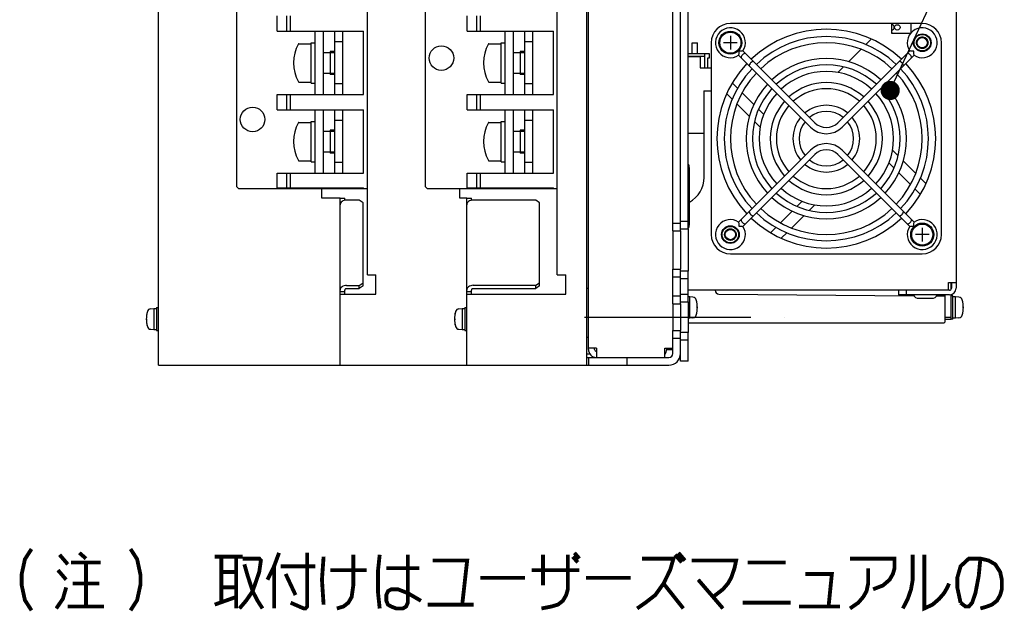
# Model space of a CAD drawing. Extents: x 147 to 2026, y 157 to 1386.
# Tile 7 of 30: x 1578 to 1834, y 200 to 354. Entities that reach past the tile are written whole.
import ezdxf

# ---------------------------------------------------------------- set-up
doc = ezdxf.new("R2010")
doc.units = 0
doc.header["$LTSCALE"] = 115.5
doc.linetypes.add('CENTER', pattern=[0.6, 0.375, -0.075, 0.075, -0.075])
doc.linetypes.add('HIDDEN', pattern=[0.2, 0.1, -0.1])
doc.layers.get('0').update_dxf_attribs({"linetype": 'CONTINUOUS'})
for name, color, linetype in [('ALL_AXIS', 7, 'CONTINUOUS'), ('ALL_CURVE', 7, 'CONTINUOUS'), ('ALL_FEATURES', 7, 'CONTINUOUS'), ('ALL_NOTE', 7, 'CONTINUOUS'), ('DEFAULT_2', 8, 'HIDDEN')]:
    doc.layers.add(name, color=color, linetype=linetype)

msp = doc.modelspace()

# ---------------------------------------------------------------- linework, layer by layer
at = {"color": 7, "linetype": 'CONTINUOUS'}
for p, q in [((1658.75, 345.75), (1658.75, 339.75)), ((1708.25, 345.75), (1708.25, 339.75)), ((1658.75, 325.25), (1658.75, 319.25)), ((1708.25, 325.25), (1708.25, 319.25)), ((1756.12, 324.45), (1756.17, 324.45)), ((1756.17, 312.9), (1756.17, 324.45)), ((1726, 271.165), (1725.5, 271.165)), ((1726.43, 266.835), (1725.5, 266.835))]:
    msp.add_line(p, q, dxfattribs=at)
msp.add_arc((1748.9, 312.9), 7.27, 297.92054, 360, dxfattribs=at)
at = {"layer": 'ALL_AXIS', "color": 7, "linetype": 'CONTINUOUS'}
for p, q in [((1644.9, 351), (1644.9, 355)), ((1694.4, 351), (1694.4, 355)), ((1810, 353), (1805, 353)), ((1654.75, 351), (1654.75, 334.5)), ((1656.9, 351), (1656.9, 334.5)), ((1704.25, 351), (1704.25, 334.5)), ((1706.4, 351), (1706.4, 334.5)), ((1650.548, 347.75), (1653.75, 347.75)), ((1653.75, 348), (1654.75, 348)), ((1653.75, 337.502), (1653.75, 347.998)), ((1700.048, 347.75), (1703.25, 347.75)), ((1703.25, 348), (1704.25, 348)), ((1703.25, 337.502), (1703.25, 347.998)), ((1753, 345.2), (1753, 348)), ((1753.002, 348), (1754.398, 348)), ((1754.4, 345.2), (1754.4, 348)), ((1758, 348), (1758, 298)), ((1818, 298), (1818, 348)), ((1656.9, 345.425), (1659.9, 345.425)), ((1706.4, 345.425), (1709.4, 345.425)), ((1656.9, 340.075), (1659.9, 340.075)), ((1706.4, 340.075), (1709.4, 340.075)), ((1650.548, 337.75), (1653.75, 337.75)), ((1653.75, 337.5), (1654.75, 337.5)), ((1700.048, 337.75), (1703.25, 337.75)), ((1703.25, 337.5), (1704.25, 337.5)), ((1644.9, 330.5), (1644.9, 334.5)), ((1694.4, 330.5), (1694.4, 334.5)), ((1654.75, 330.5), (1654.75, 314)), ((1656.9, 330.5), (1656.9, 314)), ((1704.25, 330.5), (1704.25, 314)), ((1706.4, 330.5), (1706.4, 314)), ((1650.548, 327.25), (1653.75, 327.25)), ((1653.75, 327.5), (1654.75, 327.5)), ((1653.75, 317.002), (1653.75, 327.498)), ((1700.048, 327.25), (1703.25, 327.25)), ((1703.25, 327.5), (1704.25, 327.5)), ((1703.25, 317.002), (1703.25, 327.498)), ((1656.9, 324.925), (1659.9, 324.925)), ((1706.4, 324.925), (1709.4, 324.925)), ((1656.9, 319.575), (1659.9, 319.575)), ((1706.4, 319.575), (1709.4, 319.575)), ((1650.548, 317.25), (1653.75, 317.25)), ((1653.75, 317), (1654.75, 317)), ((1700.048, 317.25), (1703.25, 317.25)), ((1703.25, 317), (1704.25, 317)), ((1644.9, 310.2), (1644.9, 314)), ((1694.4, 310.2), (1694.4, 314)), ((1752.3, 315.5), (1752.3, 300.5)), ((1748, 299), (1748, 289)), ((1752, 299.5), (1752, 288.5)), ((1763, 293), (1813, 293)), ((1748, 280), (1748, 273)), ((1752.4, 281.75), (1752, 281.75)), ((1752, 280.5), (1752, 272.5)), ((1753.247, 281.676), (1752.4, 281.75)), ((1752.4, 276.25), (1752.4, 281.75)), ((1812.159, 281.4), (1815.441, 281.4)), ((1821, 282), (1820.5, 282)), ((1821, 276), (1821, 282)), ((1821.7, 281.75), (1821, 281.75)), ((1822.547, 281.676), (1821.7, 281.75)), ((1821.7, 276.25), (1821.7, 281.75)), ((1611.953, 278.676), (1612.8, 278.75)), ((1612.8, 278.75), (1613.5, 278.75)), ((1612.8, 278.75), (1612.8, 273.25)), ((1613.5, 279), (1614, 279)), ((1613.5, 279), (1613.5, 273)), ((1692.253, 278.676), (1693.1, 278.75)), ((1693.1, 278.75), (1693.8, 278.75)), ((1693.1, 278.75), (1693.1, 273.25)), ((1693.8, 279), (1694.3, 279)), ((1693.8, 279), (1693.8, 273)), ((1752.4, 276.25), (1752, 276.25)), ((1753.247, 276.324), (1752.4, 276.25)), ((1821, 276), (1820.5, 276)), ((1821.7, 276.25), (1821, 276.25)), ((1822.547, 276.324), (1821.7, 276.25)), ((1611.953, 273.324), (1612.8, 273.25)), ((1612.8, 273.25), (1613.5, 273.25)), ((1613.5, 273), (1614, 273)), ((1692.253, 273.324), (1693.1, 273.25)), ((1693.1, 273.25), (1693.8, 273.25)), ((1693.8, 273), (1694.3, 273))]:
    msp.add_line(p, q, dxfattribs=at)
at = {"layer": 'ALL_AXIS', "color": 3, "linetype": 'CONTINUOUS'}
for p, q in [((1750, 299), (1750, 289)), ((1750, 280), (1750, 273))]:
    msp.add_line(p, q, dxfattribs=at)
at = {"layer": 'ALL_AXIS', "color": 7, "linetype": 'CENTER'}
msp.add_line((1725, 276.5), (1777, 276.5), dxfattribs=at)
at = {"layer": 'ALL_AXIS', "color": 7, "linetype": 'CONTINUOUS'}
for centre, radius in [((1806.5, 352), 0.7), ((1763, 348), 3), ((1763, 348), 2.75), ((1813, 348), 2.3), ((1763, 298), 2.3), ((1813, 298), 3), ((1813, 298), 2.75)]:
    msp.add_circle(centre, radius, dxfattribs=at)
for centre, radius, start, end in [((1763, 348), 5, 90, 180), ((1788, 323), 28.5, 46.61296, 133.38704), ((1805, 352), 0.7, 270, 90), ((1813, 348), 5, 0, 90), ((1788, 323), 26.6, 46.723, 133.277), ((1788, 323), 32.5, 57.87143, 58.42835), ((1659.15, 342.75), 10, 150.33376, 209.66624), ((1708.65, 342.75), 10, 150.33376, 209.66624), ((1788, 323), 25, 46.84144, 133.15856), ((1788, 323), 20.85, 47.20119, 132.79881), ((1788, 323), 28.5, 136.60957, 223.39043), ((1788, 323), 26.6, 136.729, 223.271), ((1788, 323), 19.25, 47.38415, 132.61585), ((1788, 323), 26.6, 316.729, 43.271), ((1788, 323), 28.5, 316.60957, 43.39043), ((1788, 323), 25, 136.82653, 223.17347), ((1788, 323), 17.5, 47.6274, 132.3726), ((1788, 323), 25, 316.82653, 43.17347), ((1788, 323), 20.85, 137.19874, 222.80126), ((1788, 323), 14.6, 48.14348, 131.85652), ((1788, 323), 20.85, 317.19874, 42.80126), ((1788, 323), 19.25, 137.38192, 222.61808), ((1788, 323), 17.5, 137.6274, 222.3726), ((1788, 323), 13, 48.53662, 131.46338), ((1788, 323), 17.5, 317.6274, 42.3726), ((1788, 323), 19.25, 317.38192, 42.61808), ((1788, 323), 14.6, 138.14348, 221.85652), ((1788, 323), 13, 138.54035, 221.45965), ((1788, 323), 8.7, 50.2937, 129.7063), ((1788, 323), 13, 318.54035, 41.45965), ((1788, 323), 14.6, 318.14348, 41.85652), ((1788, 323), 8.7, 140.30258, 219.69742), ((1788, 323), 7.1, 51.47048, 128.52952), ((1788, 323), 8.7, 320.30258, 39.69742), ((1659.15, 322.25), 10, 150.33376, 209.66624), ((1708.65, 322.25), 10, 150.33376, 209.66624), ((1788, 323), 7.1, 141.47048, 218.52952), ((1788, 323), 7.1, 321.47048, 38.52952), ((1750.8, 315.5), 1.5, 0, 35.35812), ((1788, 323), 8.7, 230.2937, 309.7063), ((1788, 323), 7.1, 231.47048, 308.52952), ((1788, 323), 13, 228.53662, 311.46338), ((1788, 323), 14.6, 228.14348, 311.85652), ((1788, 323), 19.25, 227.38415, 312.61585), ((1788, 323), 17.5, 227.6274, 312.3726), ((1788, 323), 20.85, 227.20119, 312.79881), ((1788, 323), 26.6, 226.723, 313.277), ((1788, 323), 25, 226.84144, 313.15856), ((1750.8, 300.5), 1.5, 324.64188, 360), ((1788, 323), 28.5, 226.61296, 313.38704), ((1763, 298), 5, 180, 270), ((1813, 298), 5, 270, 360), ((1812.159, 283.2), 1.8, 210, 270), ((1815.441, 283.2), 1.8, 270, 330), ((1753.16, 280.68), 1, 16.25703, 85), ((1747.4, 279), 7, 343.74297, 16.25703), ((1822.46, 280.68), 1, 16.25703, 85), ((1816.7, 279), 7, 343.74297, 16.25703), ((1617.8, 276), 7, 163.74297, 196.25703), ((1612.04, 277.68), 1, 95, 163.74297), ((1698.1, 276), 7, 163.74297, 196.25703), ((1692.34, 277.68), 1, 95, 163.74297), ((1753.16, 277.32), 1, 275, 343.74297), ((1822.46, 277.32), 1, 275, 343.74297), ((1612.04, 274.32), 1, 196.25703, 265), ((1692.34, 274.32), 1, 196.25703, 265)]:
    msp.add_arc(centre, radius, start, end, dxfattribs=at)
at = {"layer": 'ALL_CURVE', "color": 40, "linetype": 'CONTINUOUS'}
for p, q in [((1763, 349.8), (1763, 346.2)), ((1764.8, 348), (1761.2, 348)), ((1814.8, 298), (1811.2, 298)), ((1813, 299.8), (1813, 296.2)), ((1754.4, 279), (1754.165, 279)), ((1823.7, 279), (1823.465, 279)), ((1610.8, 276), (1611.035, 276)), ((1691.1, 276), (1691.335, 276))]:
    msp.add_line(p, q, dxfattribs=at)
for centre, start, end in [((1747.4, 279), 345.0994, 14.9006), ((1816.7, 279), 345.0994, 14.9006), ((1617.8, 276), 165.0994, 194.9006), ((1698.1, 276), 165.0994, 194.9006)]:
    msp.add_arc(centre, 7, start, end, dxfattribs=at)
at = {"layer": 'ALL_FEATURES', "color": 3, "linetype": 'CONTINUOUS'}
for p, q in [((1614, 264), (1614, 519.173)), ((1726, 268.1), (1726, 519.9)), ((1717.9, 287.5), (1717.9, 500.5)), ((1750, 299), (1750, 489)), ((1668.4, 287.5), (1668.4, 418.5)), ((1725.5, 378.25), (1725.5, 264)), ((1656.5, 307.5), (1656.5, 310)), ((1692.5, 307.5), (1692.5, 310)), ((1661.3, 307.5), (1656.5, 307.5)), ((1661.3, 264), (1661.3, 307.5)), ((1666.3, 306.978), (1663, 306.978)), ((1667.3, 306.279), (1666.3, 306.978)), ((1667.3, 285.471), (1667.3, 306.279)), ((1694.3, 307.5), (1692.5, 307.5)), ((1694.3, 264), (1694.3, 307.5)), ((1712.3, 307.007), (1696, 307.007)), ((1713.3, 306.313), (1712.3, 307.007)), ((1713.3, 285.472), (1713.3, 306.313)), ((1668.4, 287.5), (1670.6, 287.5)), ((1670.6, 282.5), (1670.6, 287.5)), ((1717.9, 287.5), (1720.1, 287.5)), ((1720.1, 282.5), (1720.1, 287.5)), ((1750, 280), (1750, 289)), ((1666.3, 284.773), (1667.3, 285.471)), ((1712.3, 284.779), (1713.3, 285.472)), ((1820.6, 285.5), (1820.6, 284)), ((1661.3, 282.5), (1670.6, 282.5)), ((1663, 284.773), (1666.3, 284.773)), ((1694.3, 282.5), (1720.1, 282.5)), ((1696, 284.779), (1712.3, 284.779)), ((1820.1, 283.5), (1819.8, 283.5)), ((1750, 267), (1750, 273)), ((1728.1, 268.4), (1726, 268.4)), ((1728.1, 268.4), (1728.1, 266)), ((1745.9, 268.4), (1748, 268.4)), ((1745.9, 266), (1745.9, 268.4)), ((1614, 264), (1747, 264))]:
    msp.add_line(p, q, dxfattribs=at)
at = {"layer": 'ALL_FEATURES', "color": 7, "linetype": 'CONTINUOUS'}
for p, q in [((1821.8, 504), (1821.8, 284)), ((1748, 299), (1748, 489)), ((1752, 299.5), (1752, 488.5)), ((1683.5, 477.5), (1683.5, 310.5)), ((1634.3, 395.5), (1634.3, 310.5)), ((1644.9, 351), (1644.9, 355)), ((1647.4, 351), (1647.4, 355)), ((1648.4, 351), (1648.4, 355)), ((1694.4, 351), (1694.4, 355)), ((1696.9, 351), (1696.9, 355)), ((1697.9, 351), (1697.9, 355)), ((1805, 353), (1763, 353)), ((1805, 353), (1805, 350.5)), ((1813, 353), (1810, 353)), ((1810, 353), (1810, 350.5)), ((1644.9, 351), (1667.4, 351)), ((1659.9, 334.5), (1659.9, 351)), ((1661.9, 351), (1661.9, 334.5)), ((1667.4, 334.5), (1667.4, 351)), ((1694.4, 351), (1716.9, 351)), ((1709.4, 334.5), (1709.4, 351)), ((1711.4, 351), (1711.4, 334.5)), ((1716.9, 334.5), (1716.9, 351)), ((1799.732, 348.973), (1798.237, 347.478)), ((1805, 350.5), (1810, 350.5)), ((1661.9, 348.25), (1659.9, 348.25)), ((1711.4, 348.25), (1709.4, 348.25)), ((1752, 345.2), (1757.5, 345.2)), ((1752, 344.5), (1756.3, 344.5)), ((1752, 344.45), (1755.1, 344.45)), ((1752.2, 344.45), (1752.2, 344.5)), ((1755.1, 344.45), (1755.1, 341.45)), ((1756.3, 341.45), (1756.3, 345.2)), ((1757.5, 344), (1757, 344)), ((1757, 344), (1757, 341.45)), ((1757.5, 345.2), (1757.5, 344)), ((1765.133, 344.735), (1783.849, 326.019)), ((1766.265, 345.867), (1784.981, 327.151)), ((1791.019, 327.151), (1809.735, 345.867)), ((1792.151, 326.019), (1810.867, 344.735)), ((1797.012, 346.253), (1793.74, 342.981)), ((1755.1, 341.45), (1758, 341.45)), ((1792.426, 341.667), (1791, 340.241)), ((1661.9, 337.25), (1659.9, 337.25)), ((1711.4, 337.25), (1709.4, 337.25)), ((1764.879, 336.123), (1763.478, 337.523)), ((1644.9, 334.5), (1667.4, 334.5)), ((1644.9, 330.5), (1644.9, 334.5)), ((1647.4, 330.5), (1647.4, 334.5)), ((1648.4, 330.5), (1648.4, 334.5)), ((1694.4, 334.5), (1716.9, 334.5)), ((1694.4, 330.5), (1694.4, 334.5)), ((1696.9, 330.5), (1696.9, 334.5)), ((1697.9, 330.5), (1697.9, 334.5)), ((1756.1, 335.45), (1758, 335.45)), ((1756.1, 335.45), (1756.1, 324.45)), ((1762.027, 334.732), (1763.5, 333.26)), ((1769.159, 331.843), (1766.077, 334.925)), ((1764.751, 332.008), (1768.006, 328.753)), ((1644.9, 330.5), (1667.4, 330.5)), ((1659.9, 314), (1659.9, 330.5)), ((1661.9, 330.5), (1661.9, 314)), ((1667.4, 314), (1667.4, 330.5)), ((1694.4, 330.5), (1716.9, 330.5)), ((1709.4, 314), (1709.4, 330.5)), ((1711.4, 330.5), (1711.4, 314)), ((1716.9, 314), (1716.9, 330.5)), ((1771.681, 329.32), (1770.345, 330.656)), ((1661.9, 327.75), (1659.9, 327.75)), ((1711.4, 327.75), (1709.4, 327.75)), ((1769.295, 327.464), (1770.759, 326)), ((1752, 324.45), (1756.1, 324.45)), ((1765.133, 301.265), (1783.849, 319.981)), ((1766.265, 300.133), (1784.981, 318.849)), ((1809.735, 300.133), (1791.019, 318.849)), ((1810.867, 301.265), (1792.151, 319.981)), ((1806.705, 318.536), (1805.241, 320)), ((1661.9, 316.75), (1659.9, 316.75)), ((1711.4, 316.75), (1709.4, 316.75)), ((1804.319, 316.68), (1805.655, 315.344)), ((1811.249, 313.992), (1807.994, 317.247)), ((1644.9, 314), (1667.4, 314)), ((1644.9, 310.2), (1644.9, 314)), ((1647.4, 310.2), (1647.4, 314)), ((1648.4, 310.2), (1648.4, 314)), ((1694.4, 314), (1716.9, 314)), ((1694.4, 310.2), (1694.4, 314)), ((1696.9, 310.2), (1696.9, 314)), ((1697.9, 310.2), (1697.9, 314)), ((1806.841, 314.157), (1809.923, 311.075)), ((1634.3, 310.5), (1634.8, 310)), ((1683.5, 310.5), (1684, 310)), ((1813.973, 311.268), (1812.5, 312.74)), ((1634.8, 310), (1668.4, 310)), ((1644.9, 310.2), (1667.4, 310.2)), ((1661.9, 310), (1661.9, 310.2)), ((1667.4, 310), (1667.4, 310.2)), ((1684, 310), (1695, 310)), ((1694.4, 310.2), (1716.9, 310.2)), ((1695, 310), (1711.4, 310)), ((1711.4, 310), (1711.4, 310.2)), ((1711.4, 310), (1717.9, 310)), ((1716.9, 310), (1716.9, 310.2)), ((1811.121, 309.877), (1812.522, 308.477)), ((1661.3, 307.5), (1662.5, 307.5)), ((1662.5, 306.918), (1662.5, 307.5)), ((1694.3, 307.5), (1695.5, 307.5)), ((1695.5, 306.946), (1695.5, 307.5)), ((1781.68, 306.681), (1780.388, 305.39)), ((1783.574, 304.333), (1785, 305.759)), ((1779.178, 304.18), (1776.047, 301.049)), ((1778.988, 299.747), (1782.26, 303.019)), ((1748, 301), (1750, 301)), ((1750, 301.5), (1752, 301.5)), ((1748, 299), (1750, 299)), ((1750, 299.5), (1752, 299.5)), ((1774.915, 299.917), (1773.477, 298.478)), ((1776.268, 297.027), (1777.763, 298.522)), ((1748, 289), (1750, 289)), ((1748, 280), (1748, 289)), ((1752, 288.5), (1750, 288.5)), ((1752, 280.5), (1752, 288.5)), ((1667.3, 284.613), (1667.3, 285.471)), ((1713.3, 284.607), (1713.3, 285.472)), ((1748, 287), (1750, 287)), ((1752, 286.5), (1750, 286.5)), ((1819.8, 285.5), (1821.8, 285.5)), ((1819.8, 283.5), (1819.8, 285.5)), ((1820.5, 283.707), (1820.5, 285.5)), ((1661.3, 283.199), (1662.5, 283.199)), ((1662.5, 282.5), (1662.5, 283.556)), ((1663, 283.914), (1666.3, 283.914)), ((1666.3, 283.914), (1666.3, 284.773)), ((1667.3, 284.613), (1666.3, 283.914)), ((1694.3, 283.193), (1695.5, 283.193)), ((1695.5, 282.5), (1695.5, 283.554)), ((1696, 283.914), (1712.3, 283.914)), ((1712.3, 283.914), (1712.3, 284.779)), ((1713.3, 284.607), (1712.3, 283.914)), ((1725.5, 284), (1726, 284)), ((1750, 282.5), (1752, 282.5)), ((1819.8, 283.5), (1752, 283.5)), ((1759.992, 282.492), (1810.794, 282.068)), ((1806.8, 283.5), (1806.8, 282.3)), ((1820.1, 282.3), (1806.8, 282.3)), ((1808.8, 283.5), (1808.8, 282.3)), ((1819, 275.5), (1819, 282.3)), ((1820.5, 276), (1820.5, 282.353)), ((1748, 282), (1750, 282)), ((1748, 280), (1750, 280)), ((1750, 280.5), (1752, 280.5)), ((1816.764, 282.019), (1818.504, 282.004)), ((1752, 275), (1818.5, 275)), ((1819, 276.5), (1820.5, 276.5)), ((1819, 276), (1820.5, 276)), ((1748, 273), (1750, 273)), ((1748, 267), (1748, 273)), ((1752, 272.5), (1750, 272.5)), ((1752, 265), (1752, 272.5)), ((1748, 271), (1750, 271)), ((1752, 270.5), (1750, 270.5)), ((1727.6, 268.1), (1727.6, 268.4)), ((1746.4, 268.1), (1746.4, 268.4)), ((1746.4, 268.1), (1748, 268.1)), ((1750, 265), (1750, 267)), ((1725.5, 266), (1747, 266)), ((1726, 266), (1726, 264)), ((1736, 266), (1736, 264)), ((1752, 265), (1750, 265)), ((1649, 264), (1649, 263.92)), ((1710, 263.92), (1649, 263.92)), ((1710, 264), (1710, 263.92))]:
    msp.add_line(p, q, dxfattribs=at)
for points in [[(1765.192, 345.808), (1765.187, 345.507), (1765.175, 345.246), (1765.16, 345.032), (1765.147, 344.871), (1765.137, 344.77), (1765.133, 344.735)], [(1766.265, 345.867), (1766.234, 345.863), (1766.141, 345.854), (1765.984, 345.841), (1765.768, 345.826), (1765.5, 345.813), (1765.192, 345.808)], [(1766.15, 344.85), (1765.995, 344.673), (1765.867, 344.48), (1765.791, 344.301), (1765.774, 344.152), (1765.819, 344.05)], [(1766.95, 345.181), (1766.848, 345.226), (1766.699, 345.209), (1766.52, 345.133), (1766.327, 345.005), (1766.15, 344.85)], [(1809.85, 344.85), (1809.673, 345.005), (1809.48, 345.133), (1809.301, 345.209), (1809.152, 345.226), (1809.05, 345.181)], [(1810.808, 345.808), (1810.507, 345.813), (1810.245, 345.825), (1810.031, 345.84), (1809.871, 345.853), (1809.77, 345.863), (1809.735, 345.867)], [(1810.181, 344.05), (1810.226, 344.152), (1810.209, 344.301), (1810.133, 344.48), (1810.005, 344.673), (1809.85, 344.85)], [(1810.867, 344.735), (1810.863, 344.766), (1810.854, 344.859), (1810.841, 345.015), (1810.826, 345.232), (1810.813, 345.5), (1810.808, 345.808)], [(1768.272, 342.728), (1768.116, 342.552), (1767.988, 342.359), (1767.912, 342.18), (1767.895, 342.03), (1767.94, 341.928)], [(1769.072, 343.06), (1768.97, 343.105), (1768.82, 343.088), (1768.641, 343.012), (1768.448, 342.884), (1768.272, 342.728)], [(1807.728, 342.728), (1807.552, 342.884), (1807.359, 343.012), (1807.18, 343.088), (1807.03, 343.105), (1806.928, 343.06)], [(1808.06, 341.928), (1808.105, 342.03), (1808.088, 342.18), (1808.012, 342.359), (1807.884, 342.552), (1807.728, 342.728)], [(1767.94, 304.072), (1767.895, 303.97), (1767.912, 303.82), (1767.988, 303.641), (1768.116, 303.448), (1768.272, 303.272)], [(1768.272, 303.272), (1768.448, 303.116), (1768.641, 302.988), (1768.82, 302.912), (1768.97, 302.895), (1769.072, 302.94)], [(1806.928, 302.94), (1807.03, 302.895), (1807.18, 302.912), (1807.359, 302.988), (1807.552, 303.116), (1807.728, 303.272)], [(1807.728, 303.272), (1807.884, 303.448), (1808.012, 303.641), (1808.088, 303.82), (1808.105, 303.97), (1808.06, 304.072)], [(1765.133, 301.265), (1765.137, 301.234), (1765.146, 301.141), (1765.159, 300.985), (1765.174, 300.768), (1765.187, 300.5), (1765.192, 300.192)], [(1765.192, 300.192), (1765.493, 300.187), (1765.755, 300.175), (1765.969, 300.16), (1766.129, 300.147), (1766.231, 300.137), (1766.265, 300.133)], [(1765.819, 301.95), (1765.774, 301.848), (1765.791, 301.699), (1765.867, 301.52), (1765.995, 301.327), (1766.15, 301.15)], [(1766.15, 301.15), (1766.327, 300.995), (1766.52, 300.867), (1766.699, 300.791), (1766.848, 300.774), (1766.95, 300.819)], [(1809.05, 300.819), (1809.152, 300.774), (1809.301, 300.791), (1809.48, 300.867), (1809.673, 300.995), (1809.85, 301.15)], [(1809.735, 300.133), (1809.766, 300.137), (1809.859, 300.146), (1810.015, 300.159), (1810.232, 300.174), (1810.5, 300.187), (1810.808, 300.192)], [(1809.85, 301.15), (1810.005, 301.327), (1810.133, 301.52), (1810.209, 301.699), (1810.226, 301.848), (1810.181, 301.95)], [(1810.808, 300.192), (1810.813, 300.493), (1810.825, 300.755), (1810.84, 300.969), (1810.853, 301.129), (1810.863, 301.231), (1810.867, 301.265)], [(1663, 283.914), (1662.902, 283.907), (1662.809, 283.887), (1662.722, 283.854), (1662.646, 283.809), (1662.584, 283.755), (1662.538, 283.693), (1662.51, 283.626), (1662.5, 283.556)], [(1696, 283.914), (1695.902, 283.907), (1695.809, 283.887), (1695.722, 283.853), (1695.646, 283.808), (1695.584, 283.754), (1695.538, 283.691), (1695.51, 283.624), (1695.5, 283.554)]]:
    msp.add_lwpolyline(points, dxfattribs=at)
at = {"layer": 'ALL_FEATURES', "color": 3, "linetype": 'CONTINUOUS'}
for points in [[(1663, 306.978), (1662.668, 306.955), (1662.349, 306.885), (1662.056, 306.773), (1661.798, 306.622), (1661.587, 306.437), (1661.429, 306.227), (1661.333, 305.999), (1661.3, 305.762)], [(1696, 307.007), (1695.668, 306.983), (1695.349, 306.913), (1695.056, 306.8), (1694.798, 306.648), (1694.587, 306.462), (1694.429, 306.25), (1694.333, 306.02), (1694.3, 305.781)], [(1663, 284.773), (1662.668, 284.749), (1662.349, 284.68), (1662.056, 284.568), (1661.798, 284.416), (1661.587, 284.232), (1661.429, 284.022), (1661.333, 283.794), (1661.3, 283.556)], [(1696, 284.779), (1695.668, 284.755), (1695.349, 284.686), (1695.056, 284.572), (1694.798, 284.42), (1694.587, 284.234), (1694.429, 284.022), (1694.333, 283.793), (1694.3, 283.554)]]:
    msp.add_lwpolyline(points, dxfattribs=at)
at = {"layer": 'ALL_FEATURES', "color": 7, "linetype": 'CONTINUOUS'}
for centre, radius in [((1813, 348), 2.15), ((1813, 348), 1.337), ((1687.7, 344), 3.2), ((1638.5, 328), 3.2), ((1763, 298), 2.15), ((1763, 298), 1.337)]:
    msp.add_circle(centre, radius, dxfattribs=at)
for centre, radius, start, end in [((1763, 348), 3.9, 326.837, 303.163), ((1813, 348), 3.9, 236.837, 213.163), ((1650.548, 347.65), 0.1, 90, 150.35133), ((1700.048, 347.65), 0.1, 90, 150.35133), ((1650.548, 337.85), 0.1, 209.64867, 270), ((1700.048, 337.85), 0.1, 209.64867, 270), ((1650.548, 327.15), 0.1, 90, 150.35133), ((1700.048, 327.15), 0.1, 90, 150.35133), ((1788, 330.17), 5.87, 225, 315), ((1788, 330.17), 4.27, 225, 315), ((1788, 315.83), 5.87, 45, 135), ((1788, 315.83), 4.27, 45, 135), ((1650.548, 317.35), 0.1, 209.64867, 270), ((1700.048, 317.35), 0.1, 209.64867, 270), ((1763, 298), 3.9, 56.837, 33.163), ((1813, 298), 3.9, 146.837, 123.163), ((1760, 283.492), 1, 180, 269.52255), ((1820.1, 284), 1.7, 270, 360), ((1818.5, 281.504), 0.5, 0, 89.52255), ((1818.5, 275.5), 0.5, 270, 360), ((1728.1, 268.1), 0.5, 180, 270), ((1747, 267), 1, 270, 360)]:
    msp.add_arc(centre, radius, start, end, dxfattribs=at)
at = {"layer": 'ALL_FEATURES', "color": 3, "linetype": 'CONTINUOUS'}
for centre, radius, start, end in [((1820.1, 284), 0.5, 270, 360), ((1728.1, 268.1), 2.1, 180, 270), ((1744.3, 268.1), 2.1, 319.81944, 360), ((1747, 267), 3, 270, 360)]:
    msp.add_arc(centre, radius, start, end, dxfattribs=at)
at = {"layer": 'ALL_NOTE', "color": 2, "linetype": 'CONTINUOUS'}
msp.add_line((1805.693, 337.829), (1869.03, 474.5), dxfattribs=at)
at = {"layer": 'ALL_NOTE', "color": 2, "linetype": 'CONTINUOUS', "const_width": 2.5}
msp.add_lwpolyline([(1803.392, 335.561, 1), (1805.892, 335.561, 1)], format="xyb", close=True, dxfattribs=at)
at = {"layer": 'ALL_NOTE', "color": 2, "linetype": 'CONTINUOUS', "const_width": 1}
for points in [[(1580.892, 216.074), (1579.172, 213.408), (1578.312, 209.408), (1578.312, 206.741), (1579.172, 202.741), (1580.892, 200.074)], [(1593.362, 215.074), (1595.082, 213.574)], [(1606.692, 216.074), (1608.412, 213.408), (1609.272, 209.408), (1609.272, 206.741), (1608.412, 202.741), (1606.692, 200.074)], [(1645.392, 215.074), (1644.102, 211.574), (1642.382, 208.074)], [(1652.702, 215.074), (1652.702, 201.074), (1652.272, 200.574), (1651.842, 200.574), (1648.402, 202.074)], [(1722.362, 215.074), (1723.652, 213.574)], [(1749.452, 215.074), (1751.172, 213.074)], [(1588.202, 214.574), (1590.352, 212.074)], [(1591.212, 212.574), (1598.952, 212.574)], [(1595.082, 212.574), (1595.082, 201.074)], [(1628.622, 214.074), (1635.932, 214.074)], [(1630.342, 214.074), (1630.342, 202.074)], [(1634.212, 214.074), (1634.212, 200.574)], [(1635.932, 213.574), (1640.232, 213.574), (1640.662, 213.074), (1640.232, 210.074), (1638.512, 205.074), (1636.792, 202.574), (1635.072, 200.574)], [(1657.002, 214.074), (1656.572, 208.074), (1657.002, 201.574)], [(1664.742, 214.574), (1664.742, 206.574), (1664.312, 203.574), (1663.452, 202.074), (1662.162, 201.074), (1660.442, 200.574)], [(1671.622, 214.574), (1671.192, 210.574), (1671.192, 204.574), (1671.622, 200.574)], [(1678.932, 214.574), (1678.932, 202.074), (1678.502, 201.074), (1677.642, 200.574), (1675.922, 200.574), (1674.632, 201.074), (1673.772, 201.574), (1673.342, 202.574), (1673.342, 204.074), (1673.772, 205.074), (1674.632, 205.574), (1676.352, 205.574), (1677.642, 205.074), (1678.932, 204.574), (1682.372, 202.574)], [(1685.382, 213.074), (1694.412, 213.074), (1693.122, 201.574)], [(1720.642, 214.574), (1720.642, 205.574), (1720.212, 204.074), (1719.352, 202.574), (1718.062, 201.574), (1716.342, 201.074), (1713.762, 200.574)], [(1714.192, 206.574), (1714.192, 214.574)], [(1721.932, 214.074), (1723.222, 212.574)], [(1739.992, 213.574), (1748.162, 213.574), (1747.302, 210.574), (1745.582, 207.074), (1743.432, 204.074), (1740.852, 202.074), (1738.702, 200.574)], [(1748.592, 214.574), (1750.312, 212.574)], [(1752.892, 213.074), (1764.502, 213.074), (1764.072, 211.074), (1763.212, 208.574), (1762.352, 207.074), (1761.062, 205.574), (1759.772, 204.574), (1758.482, 203.574)], [(1767.512, 212.574), (1777.402, 212.574)], [(1794.172, 213.574), (1805.782, 213.574), (1805.782, 211.074), (1805.352, 209.574), (1804.492, 208.074), (1802.772, 206.574), (1800.192, 205.574)], [(1810.512, 214.574), (1810.512, 208.074), (1810.082, 205.574), (1809.222, 203.074), (1807.932, 200.574)], [(1813.522, 214.574), (1813.522, 200.574), (1815.672, 201.574), (1817.392, 203.074), (1818.682, 204.574), (1819.542, 206.074), (1819.972, 207.074)], [(1822.982, 202.074), (1822.122, 206.074), (1822.122, 208.574), (1822.982, 211.574), (1825.132, 213.574), (1828.142, 213.574), (1830.292, 213.074), (1832.012, 212.074), (1833.302, 210.074), (1833.732, 208.074), (1833.732, 205.574), (1833.302, 204.074), (1832.442, 202.574), (1831.152, 201.574), (1829.862, 201.074), (1828.142, 200.574)], [(1828.142, 213.574), (1827.712, 209.074), (1826.852, 204.574), (1825.992, 202.074), (1825.132, 201.074), (1824.272, 201.074), (1822.982, 202.074)], [(1587.772, 210.574), (1589.922, 208.074)], [(1630.342, 210.074), (1634.212, 210.074)], [(1636.362, 212.074), (1637.222, 209.074), (1638.512, 205.074), (1639.802, 202.574), (1641.092, 200.574)], [(1644.102, 211.574), (1644.102, 200.574)], [(1645.822, 211.574), (1654.852, 211.574)], [(1658.722, 210.574), (1668.182, 210.574)], [(1673.342, 211.074), (1681.942, 211.074)], [(1711.182, 210.574), (1723.652, 210.574)], [(1798.902, 211.074), (1798.902, 207.074), (1798.472, 205.074), (1797.612, 203.574), (1796.322, 202.074), (1794.172, 200.574)], [(1647.112, 209.574), (1649.692, 204.074)], [(1697.852, 208.574), (1709.462, 208.574)], [(1725.372, 208.574), (1736.982, 208.574)], [(1754.612, 208.074), (1761.062, 200.574)], [(1782.562, 209.574), (1789.442, 209.574), (1788.582, 201.074)], [(1587.342, 200.574), (1589.062, 203.074), (1589.922, 206.074)], [(1591.642, 207.074), (1598.522, 207.074)], [(1630.342, 206.074), (1634.212, 206.074)], [(1745.582, 207.074), (1750.742, 200.574)], [(1628.622, 201.574), (1634.212, 203.574)], [(1590.352, 201.074), (1599.812, 201.074)], [(1684.092, 201.574), (1696.132, 201.574)], [(1766.222, 202.074), (1778.692, 202.074)], [(1780.842, 201.074), (1791.592, 201.074)]]:
    msp.add_lwpolyline(points, dxfattribs=at)
at = {"layer": 'DEFAULT_2', "color": 8, "linetype": 'HIDDEN'}
for p, q in [((1659.9, 345.75), (1658.75, 345.75)), ((1709.4, 345.75), (1708.25, 345.75)), ((1659.9, 339.75), (1658.75, 339.75)), ((1709.4, 339.75), (1708.25, 339.75)), ((1659.9, 325.25), (1658.75, 325.25)), ((1709.4, 325.25), (1708.25, 325.25)), ((1659.9, 319.25), (1658.75, 319.25)), ((1709.4, 319.25), (1708.25, 319.25))]:
    msp.add_line(p, q, dxfattribs=at)
for centre in [(1813, 348), (1763, 298)]:
    msp.add_circle(centre, 1.5, dxfattribs=at)

doc.saveas('drawing.dxf')
